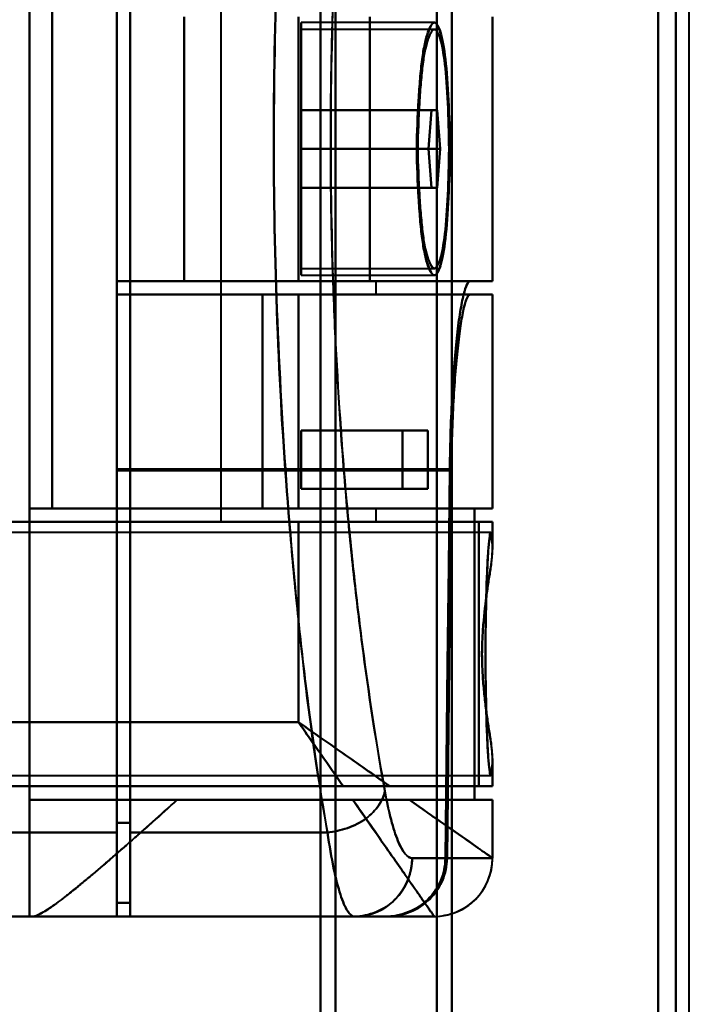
# Model space of a CAD drawing. Header units: millimetres. Extents: x -1352 to 2139, y -120 to 936.
# Tile 65 of 68: x 540 to 575, y 659 to 710. Entities that reach past the tile are written whole.
import ezdxf

# ---------------------------------------------------------------- set-up
doc = ezdxf.new("R2010")
doc.units = ezdxf.units.MM
doc.layers.add('A-GENM', color=13, linetype='Continuous', lineweight=40)
doc.layers.add('G-IMPT', color=8, linetype='Continuous', lineweight=40)

# ---------------------------------------------------------------- blocks, each defined once
blk = doc.blocks.new('NEXA 400 CALQUES_dwg-748074-Avant')
at = {"layer": 'G-IMPT'}
for p, q in [((556, 638.372), (556, 739.372)), ((556, 739.372), (556, 638.372)), ((556.773, 738.781), (556.773, 638.372)), ((556.773, 638.372), (556.773, 738.781)), ((562, 638.372), (562, 738.338)), ((562, 738.338), (562, 638.372)), ((573.387, 738.338), (573.387, 638.372)), ((573.387, 638.372), (573.387, 738.338)), ((545.5, 667.694), (545.5, 737.694)), ((545.5, 737.694), (545.5, 667.694)), ((546.2, 667.694), (546.2, 737.694)), ((546.2, 737.694), (546.2, 667.694)), ((562.773, 737.746), (562.773, 638.372)), ((562.773, 638.372), (562.773, 737.746)), ((573.387, 737.432), (573.387, 638.372)), ((574.3, 737.746), (574.3, 638.372)), ((574.3, 638.372), (574.3, 737.746)), ((545.5, 668.193), (545.5, 737.213)), ((545.5, 737.213), (545.5, 668.193)), ((546.2, 668.193), (546.2, 737.213)), ((546.2, 737.213), (546.2, 668.193)), ((550.861, 722.072), (550.861, 683.672)), ((564.861, 696.072), (564.861, 709.672)), ((561.865, 709.372), (555, 709.372)), ((555, 702.872), (555, 709.372)), ((555, 709.372), (555, 702.872)), ((561.865, 709.022), (555, 709.022)), ((555, 702.872), (555, 709.022)), ((555, 709.022), (555, 702.872)), ((561.554, 702.872), (561.711, 704.872)), ((561.711, 704.872), (561.554, 702.872)), ((561.711, 704.872), (562.014, 704.872)), ((562.014, 704.872), (561.711, 704.872)), ((562.014, 704.872), (562.16, 702.872)), ((562.16, 702.872), (562.014, 704.872)), ((555, 696.722), (555, 702.872)), ((555, 696.372), (555, 702.872)), ((555, 702.872), (555, 696.722)), ((555, 702.872), (555, 696.372)), ((561.711, 700.872), (561.554, 702.872)), ((561.554, 702.872), (561.711, 700.872)), ((562.16, 702.872), (562.014, 700.872)), ((562.014, 700.872), (562.16, 702.872)), ((562.014, 700.872), (561.711, 700.872)), ((561.711, 700.872), (562.014, 700.872)), ((555, 696.722), (561.865, 696.722)), ((555, 696.372), (561.865, 696.372)), ((563.709, 696.072), (545.5, 696.072)), ((545.5, 696.072), (545.5, 686.394)), ((548.974, 696.072), (545.5, 696.072)), ((545.5, 686.394), (545.5, 696.072)), ((545.5, 696.072), (548.974, 696.072)), ((558.861, 696.072), (554.861, 696.072)), ((554.861, 696.072), (558.861, 696.072)), ((564.861, 696.072), (558.536, 696.072)), ((558.536, 696.072), (564.861, 696.072)), ((558.861, 695.372), (558.861, 696.072)), ((564.857, 696.072), (563.709, 696.072)), ((563.709, 696.072), (564.857, 696.072)), ((545.5, 686.327), (545.5, 695.372)), ((545.5, 695.372), (553.015, 695.372)), ((545.5, 695.372), (545.5, 686.327)), ((553.015, 695.372), (545.5, 695.372)), ((554.861, 695.372), (564.861, 695.372)), ((554.861, 695.372), (558.861, 695.372)), ((564.861, 695.372), (554.861, 695.372)), ((558.861, 695.372), (554.861, 695.372)), ((563.709, 695.372), (564.857, 695.372)), ((564.857, 695.372), (563.709, 695.372)), ((564.861, 684.372), (564.861, 695.372)), ((560.22, 688.372), (561.528, 688.372)), ((561.528, 688.372), (560.22, 688.372)), ((561.528, 685.372), (560.22, 685.372)), ((560.22, 685.372), (561.528, 685.372)), ((553.015, 684.372), (542.174, 684.372)), ((542.174, 684.372), (553.015, 684.372)), ((564.861, 684.372), (554.861, 684.372)), ((558.861, 684.372), (554.861, 684.372)), ((554.861, 684.372), (564.861, 684.372)), ((554.861, 684.372), (558.861, 684.372)), ((558.861, 683.672), (558.861, 684.372)), ((564.857, 684.372), (563.936, 684.372)), ((563.936, 684.372), (564.857, 684.372)), ((554.861, 683.672), (550.861, 683.672)), ((550.861, 683.672), (554.861, 683.672)), ((558.861, 683.672), (554.861, 683.672)), ((564.861, 683.672), (554.861, 683.672)), ((554.861, 683.672), (558.861, 683.672)), ((554.861, 683.672), (564.861, 683.672)), ((564.152, 683.672), (564.857, 683.672)), ((564.857, 683.672), (564.152, 683.672)), ((564.861, 682.346), (564.861, 683.672)), ((564.77, 683.122), (540, 683.122)), ((564.861, 670.072), (564.861, 671.399)), ((540, 670.622), (564.77, 670.622)), ((559.576, 670.072), (564.861, 670.072)), ((564.861, 670.072), (559.576, 670.072)), ((564.857, 670.072), (564.152, 670.072)), ((564.152, 670.072), (564.857, 670.072)), ((541, 669.372), (541, 663.372)), ((548.615, 669.372), (541, 669.372)), ((541, 669.372), (548.615, 669.372)), ((560.575, 669.372), (564.861, 669.372)), ((564.861, 669.372), (560.575, 669.372)), ((564.857, 669.372), (563.936, 669.372)), ((563.936, 669.372), (564.857, 669.372)), ((564.861, 666.372), (564.861, 669.372)), ((545.5, 664.072), (545.5, 668.193)), ((545.5, 668.193), (545.5, 664.072)), ((546.2, 664.072), (546.2, 668.193)), ((546.2, 668.193), (546.2, 664.072)), ((545.5, 663.372), (545.5, 667.694)), ((545.5, 667.694), (545.5, 663.372)), ((546.2, 663.372), (546.2, 667.694)), ((546.2, 667.694), (546.2, 663.372)), ((560.72, 666.372), (562.437, 666.372)), ((562.437, 666.372), (560.72, 666.372)), ((564.857, 666.372), (562.52, 666.372)), ((562.52, 666.372), (564.857, 666.372)), ((564.86, 666.372), (564.857, 666.372)), ((564.857, 666.372), (564.86, 666.372)), ((541.17, 663.372), (541, 663.372)), ((541, 663.372), (541.17, 663.372)), ((541.17, 663.372), (561.861, 663.372)), ((559.381, 663.372), (557.755, 663.372)), ((557.755, 663.372), (559.381, 663.372)), ((559.381, 663.372), (557.755, 663.372)), ((561.858, 663.372), (559.465, 663.372)), ((559.465, 663.372), (561.858, 663.372)), ((561.861, 663.372), (561.858, 663.372)), ((561.861, 663.372), (561.858, 663.372)), ((561.858, 663.372), (561.861, 663.372))]:
    blk.add_line(p, q, dxfattribs=at)
at = {"layer": 'G-IMPT', "flags": 128}
for points in [[(541, 663.372), (541, 683.122), (541, 702.872), (541, 722.622), (541, 742.372)], [(541, 742.372), (541, 722.622), (541, 702.872), (541, 683.122), (541, 663.372)], [(541, 684.372), (541, 693.622), (541, 702.872), (541, 712.122), (541, 721.372)], [(541, 721.372), (541, 712.122), (541, 702.872), (541, 693.622), (541, 684.372)], [(542.174, 721.372), (542.174, 712.122), (542.174, 702.872), (542.174, 693.622), (542.174, 684.372)], [(542.174, 684.372), (542.174, 693.622), (542.174, 702.872), (542.174, 712.122), (542.174, 721.372)], [(548.974, 709.672), (548.974, 706.272), (548.974, 702.872), (548.974, 699.472), (548.974, 696.072)], [(548.974, 696.072), (548.974, 699.472), (548.974, 702.872), (548.974, 706.272), (548.974, 709.672)], [(554.861, 709.672), (554.861, 706.272), (554.861, 702.872), (554.861, 699.472), (554.861, 696.072)], [(554.861, 696.072), (554.861, 699.472), (554.861, 702.872), (554.861, 706.272), (554.861, 709.672)], [(554.861, 696.072), (554.861, 699.472), (554.861, 702.872), (554.861, 706.272), (554.861, 709.672)], [(554.861, 709.672), (554.861, 706.272), (554.861, 702.872), (554.861, 699.472), (554.861, 696.072)], [(558.536, 709.672), (558.536, 706.272), (558.536, 702.872), (558.536, 699.472), (558.536, 696.072)], [(558.536, 696.072), (558.536, 699.472), (558.536, 702.872), (558.536, 706.272), (558.536, 709.672)], [(564.857, 709.672), (564.857, 706.272), (564.857, 702.872), (564.857, 699.472), (564.857, 696.072)], [(564.857, 696.072), (564.857, 699.472), (564.857, 702.872), (564.857, 706.272), (564.857, 709.672)], [(555, 704.872), (555, 704.372), (555, 703.872), (555, 703.372), (555, 702.872)], [(555, 702.872), (555, 703.372), (555, 703.872), (555, 704.372), (555, 704.872)], [(561.711, 704.872), (560.033, 704.872), (558.356, 704.872), (556.678, 704.872), (555, 704.872)], [(555, 704.872), (555, 704.372), (555, 703.872), (555, 703.372), (555, 702.872)], [(562.014, 704.872), (560.261, 704.872), (558.507, 704.872), (556.754, 704.872), (555, 704.872)], [(555, 704.872), (556.678, 704.872), (558.356, 704.872), (560.033, 704.872), (561.711, 704.872)], [(555, 702.872), (555, 703.372), (555, 703.872), (555, 704.372), (555, 704.872)], [(555, 704.872), (556.754, 704.872), (558.507, 704.872), (560.261, 704.872), (562.014, 704.872)], [(555, 702.872), (555, 702.372), (555, 701.872), (555, 701.372), (555, 700.872)], [(555, 700.872), (555, 701.372), (555, 701.872), (555, 702.372), (555, 702.872)], [(561.554, 702.872), (559.916, 702.872), (558.277, 702.872), (556.639, 702.872), (555, 702.872)], [(555, 702.872), (555, 702.372), (555, 701.872), (555, 701.372), (555, 700.872)], [(555, 702.872), (556.639, 702.872), (558.277, 702.872), (559.916, 702.872), (561.554, 702.872)], [(562.16, 702.872), (560.37, 702.872), (558.58, 702.872), (556.79, 702.872), (555, 702.872)], [(555, 700.872), (555, 701.372), (555, 701.872), (555, 702.372), (555, 702.872)], [(555, 702.872), (556.79, 702.872), (558.58, 702.872), (560.37, 702.872), (562.16, 702.872)], [(555, 700.872), (556.678, 700.872), (558.356, 700.872), (560.033, 700.872), (561.711, 700.872)], [(562.014, 700.872), (560.261, 700.872), (558.507, 700.872), (556.754, 700.872), (555, 700.872)], [(561.711, 700.872), (560.033, 700.872), (558.356, 700.872), (556.678, 700.872), (555, 700.872)], [(555, 700.872), (556.754, 700.872), (558.507, 700.872), (560.261, 700.872), (562.014, 700.872)], [(563.709, 696.072), (559.157, 696.072), (554.604, 696.072), (550.052, 696.072), (545.5, 696.072)], [(545.5, 695.372), (545.5, 695.547), (545.5, 695.722), (545.5, 695.897), (545.5, 696.072)], [(545.5, 695.372), (545.5, 695.547), (545.5, 695.722), (545.5, 695.897), (545.5, 696.072)], [(545.5, 696.072), (545.5, 695.897), (545.5, 695.722), (545.5, 695.547), (545.5, 695.372)], [(545.5, 696.072), (545.5, 695.897), (545.5, 695.722), (545.5, 695.547), (545.5, 695.372)], [(554.861, 696.072), (552.521, 696.072), (550.18, 696.072), (547.84, 696.072), (545.5, 696.072)], [(545.5, 696.072), (550.052, 696.072), (554.604, 696.072), (559.157, 696.072), (563.709, 696.072)], [(545.5, 696.072), (547.84, 696.072), (550.18, 696.072), (552.521, 696.072), (554.861, 696.072)], [(554.861, 696.072), (552.521, 696.072), (550.18, 696.072), (547.84, 696.072), (545.5, 696.072)], [(545.5, 696.072), (545.5, 695.897), (545.5, 695.722), (545.5, 695.547), (545.5, 695.372)], [(545.5, 695.372), (545.5, 695.547), (545.5, 695.722), (545.5, 695.897), (545.5, 696.072)], [(545.5, 696.072), (547.84, 696.072), (550.18, 696.072), (552.521, 696.072), (554.861, 696.072)], [(548.974, 696.072), (551.365, 696.072), (553.755, 696.072), (556.146, 696.072), (558.536, 696.072)], [(558.536, 696.072), (556.146, 696.072), (553.755, 696.072), (551.365, 696.072), (548.974, 696.072)], [(545.5, 695.372), (550.052, 695.372), (554.604, 695.372), (559.157, 695.372), (563.709, 695.372)], [(545.5, 695.372), (547.84, 695.372), (550.18, 695.372), (552.521, 695.372), (554.861, 695.372)], [(554.861, 695.372), (552.521, 695.372), (550.18, 695.372), (547.84, 695.372), (545.5, 695.372)], [(545.5, 695.372), (547.84, 695.372), (550.18, 695.372), (552.521, 695.372), (554.861, 695.372)], [(554.861, 695.372), (552.521, 695.372), (550.18, 695.372), (547.84, 695.372), (545.5, 695.372)], [(563.709, 695.372), (559.157, 695.372), (554.604, 695.372), (550.052, 695.372), (545.5, 695.372)], [(553.015, 695.372), (553.015, 692.622), (553.015, 689.872), (553.015, 687.122), (553.015, 684.372)], [(554.861, 695.372), (554.399, 695.372), (553.938, 695.372), (553.477, 695.372), (553.015, 695.372)], [(553.015, 684.372), (553.015, 687.122), (553.015, 689.872), (553.015, 692.622), (553.015, 695.372)], [(553.015, 695.372), (553.477, 695.372), (553.938, 695.372), (554.399, 695.372), (554.861, 695.372)], [(554.861, 695.372), (554.861, 692.622), (554.861, 689.872), (554.861, 687.122), (554.861, 684.372)], [(554.861, 684.372), (554.861, 687.122), (554.861, 689.872), (554.861, 692.622), (554.861, 695.372)], [(554.861, 695.372), (554.861, 692.622), (554.861, 689.872), (554.861, 687.122), (554.861, 684.372)], [(554.861, 684.372), (554.861, 687.122), (554.861, 689.872), (554.861, 692.622), (554.861, 695.372)], [(554.861, 684.372), (554.861, 687.122), (554.861, 689.872), (554.861, 692.622), (554.861, 695.372)], [(554.861, 695.372), (554.861, 692.622), (554.861, 689.872), (554.861, 687.122), (554.861, 684.372)], [(564.857, 695.372), (564.857, 692.622), (564.857, 689.872), (564.857, 687.122), (564.857, 684.372)], [(564.857, 684.372), (564.857, 687.122), (564.857, 689.872), (564.857, 692.622), (564.857, 695.372)], [(555, 688.372), (555, 687.622), (555, 686.872), (555, 686.122), (555, 685.372)], [(555, 685.372), (555, 686.122), (555, 686.872), (555, 687.622), (555, 688.372)], [(561.528, 688.372), (559.896, 688.372), (558.264, 688.372), (556.632, 688.372), (555, 688.372)], [(555, 688.372), (556.305, 688.372), (557.61, 688.372), (558.915, 688.372), (560.22, 688.372)], [(555, 685.372), (555, 686.122), (555, 686.872), (555, 687.622), (555, 688.372)], [(555, 688.372), (556.632, 688.372), (558.264, 688.372), (559.896, 688.372), (561.528, 688.372)], [(560.22, 688.372), (558.915, 688.372), (557.61, 688.372), (556.305, 688.372), (555, 688.372)], [(555, 688.372), (555, 687.622), (555, 686.872), (555, 686.122), (555, 685.372)], [(560.22, 685.372), (560.22, 686.122), (560.22, 686.872), (560.22, 687.622), (560.22, 688.372)], [(560.22, 688.372), (560.22, 687.622), (560.22, 686.872), (560.22, 686.122), (560.22, 685.372)], [(561.528, 688.372), (561.528, 687.622), (561.528, 686.872), (561.528, 686.122), (561.528, 685.372)], [(561.528, 685.372), (561.528, 686.122), (561.528, 686.872), (561.528, 687.622), (561.528, 688.372)], [(562.659, 686.394), (558.37, 686.394), (554.08, 686.394), (549.79, 686.394), (545.5, 686.394)], [(545.5, 686.394), (545.5, 680.814), (545.5, 675.233), (545.5, 669.653), (545.5, 664.072)], [(545.5, 686.394), (549.79, 686.394), (554.08, 686.394), (558.37, 686.394), (562.659, 686.394)], [(545.5, 664.072), (545.5, 669.653), (545.5, 675.233), (545.5, 680.814), (545.5, 686.394)], [(562.738, 686.327), (558.428, 686.327), (554.119, 686.327), (549.809, 686.327), (545.5, 686.327)], [(545.5, 663.372), (545.5, 669.111), (545.5, 674.85), (545.5, 680.589), (545.5, 686.327)], [(545.5, 686.327), (549.809, 686.327), (554.119, 686.327), (558.428, 686.327), (562.738, 686.327)], [(545.5, 686.327), (545.5, 680.589), (545.5, 674.85), (545.5, 669.111), (545.5, 663.372)], [(562.437, 666.372), (562.494, 671.377), (562.549, 676.382), (562.605, 681.388), (562.659, 686.394)], [(562.659, 686.394), (562.605, 681.388), (562.549, 676.382), (562.494, 671.377), (562.437, 666.372)], [(562.52, 666.372), (562.575, 671.36), (562.63, 676.348), (562.684, 681.338), (562.738, 686.327)], [(562.738, 686.327), (562.684, 681.338), (562.63, 676.348), (562.575, 671.36), (562.52, 666.372)], [(561.528, 685.372), (559.896, 685.372), (558.264, 685.372), (556.632, 685.372), (555, 685.372)], [(560.22, 685.372), (558.915, 685.372), (557.61, 685.372), (556.305, 685.372), (555, 685.372)], [(555, 685.372), (556.632, 685.372), (558.264, 685.372), (559.896, 685.372), (561.528, 685.372)], [(555, 685.372), (556.305, 685.372), (557.61, 685.372), (558.915, 685.372), (560.22, 685.372)], [(541, 684.372), (541, 680.622), (541, 676.872), (541, 673.122), (541, 669.372)], [(563.936, 684.372), (558.202, 684.372), (552.468, 684.372), (546.734, 684.372), (541, 684.372)], [(541, 669.372), (541, 673.122), (541, 676.872), (541, 680.622), (541, 684.372)], [(554.861, 684.372), (551.396, 684.372), (547.93, 684.372), (544.465, 684.372), (541, 684.372)], [(541, 684.372), (546.734, 684.372), (552.468, 684.372), (558.202, 684.372), (563.936, 684.372)], [(541, 684.372), (544.465, 684.372), (547.93, 684.372), (551.396, 684.372), (554.861, 684.372)], [(554.861, 684.372), (551.689, 684.372), (548.517, 684.372), (545.346, 684.372), (542.174, 684.372)], [(542.174, 684.372), (545.346, 684.372), (548.517, 684.372), (551.689, 684.372), (554.861, 684.372)], [(553.015, 684.372), (553.477, 684.372), (553.938, 684.372), (554.399, 684.372), (554.861, 684.372)], [(554.861, 684.372), (554.399, 684.372), (553.938, 684.372), (553.477, 684.372), (553.015, 684.372)], [(563.936, 669.372), (563.936, 673.122), (563.936, 676.872), (563.936, 680.622), (563.936, 684.372)], [(563.936, 684.372), (563.936, 680.622), (563.936, 676.872), (563.936, 673.122), (563.936, 669.372)], [(537.5, 683.672), (544.163, 683.672), (550.826, 683.672), (557.489, 683.672), (564.152, 683.672)], [(537.5, 683.672), (541.84, 683.672), (546.18, 683.672), (550.521, 683.672), (554.861, 683.672)], [(564.152, 683.672), (557.489, 683.672), (550.826, 683.672), (544.163, 683.672), (537.5, 683.672)], [(554.861, 683.672), (550.521, 683.672), (546.18, 683.672), (541.84, 683.672), (537.5, 683.672)], [(554.861, 683.672), (554.861, 681.097), (554.861, 678.522), (554.861, 675.947), (554.861, 673.372)], [(554.861, 673.372), (554.861, 675.947), (554.861, 678.522), (554.861, 681.097), (554.861, 683.672)], [(564.152, 683.672), (564.152, 680.272), (564.152, 676.872), (564.152, 673.472), (564.152, 670.072)], [(564.152, 670.072), (564.152, 673.472), (564.152, 676.872), (564.152, 680.272), (564.152, 683.672)], [(564.857, 683.672), (564.857, 683.379), (564.857, 683.086), (564.857, 682.792), (564.857, 682.499)], [(564.857, 682.499), (564.857, 682.792), (564.857, 683.086), (564.857, 683.379), (564.857, 683.672)], [(554.861, 673.372), (549.896, 673.372), (544.93, 673.372), (539.965, 673.372), (535, 673.372)], [(535, 673.372), (539.965, 673.372), (544.93, 673.372), (549.896, 673.372), (554.861, 673.372)], [(564.857, 671.246), (564.857, 670.953), (564.857, 670.659), (564.857, 670.366), (564.857, 670.072)], [(564.857, 670.072), (564.857, 670.366), (564.857, 670.659), (564.857, 670.953), (564.857, 671.246)], [(564.152, 670.072), (556.864, 670.072), (549.576, 670.072), (542.288, 670.072), (535, 670.072)], [(535, 670.072), (542.288, 670.072), (549.576, 670.072), (556.864, 670.072), (564.152, 670.072)], [(557.17, 670.072), (551.628, 670.072), (546.085, 670.072), (540.543, 670.072), (535, 670.072)], [(535, 670.072), (540.543, 670.072), (546.085, 670.072), (551.628, 670.072), (557.17, 670.072)], [(563.936, 669.372), (558.202, 669.372), (552.468, 669.372), (546.734, 669.372), (541, 669.372)], [(541, 669.372), (546.734, 669.372), (552.468, 669.372), (558.202, 669.372), (563.936, 669.372)], [(541, 663.372), (541, 664.872), (541, 666.372), (541, 667.872), (541, 669.372)], [(541, 669.372), (541, 667.872), (541, 666.372), (541, 664.872), (541, 663.372)], [(548.615, 669.372), (550.876, 669.372), (553.138, 669.372), (555.399, 669.372), (557.661, 669.372)], [(557.661, 669.372), (555.399, 669.372), (553.138, 669.372), (550.876, 669.372), (548.615, 669.372)], [(564.857, 666.372), (564.857, 667.122), (564.857, 667.872), (564.857, 668.622), (564.857, 669.372)], [(564.857, 669.372), (564.857, 668.622), (564.857, 667.872), (564.857, 667.122), (564.857, 666.372)], [(545.5, 668.193), (545.675, 668.193), (545.85, 668.193), (546.025, 668.193), (546.2, 668.193)], [(546.2, 668.193), (546.025, 668.193), (545.85, 668.193), (545.675, 668.193), (545.5, 668.193)], [(545.5, 667.694), (542.875, 667.694), (540.25, 667.694), (537.625, 667.694), (535, 667.694)], [(535, 667.694), (537.625, 667.694), (540.25, 667.694), (542.875, 667.694), (545.5, 667.694)], [(556.359, 667.694), (553.819, 667.694), (551.28, 667.694), (548.74, 667.694), (546.2, 667.694)], [(546.2, 667.694), (548.74, 667.694), (551.28, 667.694), (553.819, 667.694), (556.359, 667.694)], [(545.5, 664.072), (545.675, 664.072), (545.85, 664.072), (546.025, 664.072), (546.2, 664.072)], [(545.5, 664.072), (545.675, 664.072), (545.85, 664.072), (546.025, 664.072), (546.2, 664.072)], [(546.2, 664.072), (546.025, 664.072), (545.85, 664.072), (545.675, 664.072), (545.5, 664.072)], [(546.2, 664.072), (546.025, 664.072), (545.85, 664.072), (545.675, 664.072), (545.5, 664.072)], [(546.2, 663.372), (546.2, 663.547), (546.2, 663.722), (546.2, 663.897), (546.2, 664.072)], [(546.2, 664.072), (546.2, 663.897), (546.2, 663.722), (546.2, 663.547), (546.2, 663.372)], [(535, 663.372), (537.625, 663.372), (540.25, 663.372), (542.875, 663.372), (545.5, 663.372)], [(545.5, 663.372), (542.875, 663.372), (540.25, 663.372), (537.625, 663.372), (535, 663.372)], [(538.509, 663.372), (539.131, 663.372), (539.754, 663.372), (540.377, 663.372), (541, 663.372)], [(541, 663.372), (540.377, 663.372), (539.754, 663.372), (539.131, 663.372), (538.509, 663.372)], [(541.17, 663.372), (546.343, 663.372), (551.515, 663.372), (556.688, 663.372), (561.861, 663.372)], [(561.861, 663.372), (556.688, 663.372), (551.515, 663.372), (546.343, 663.372), (541.17, 663.372)], [(559.465, 663.372), (555.974, 663.372), (552.483, 663.372), (548.991, 663.372), (545.5, 663.372)], [(545.5, 663.372), (548.991, 663.372), (552.483, 663.372), (555.974, 663.372), (559.465, 663.372)], [(557.755, 663.372), (554.866, 663.372), (551.977, 663.372), (549.089, 663.372), (546.2, 663.372)], [(546.2, 663.372), (549.089, 663.372), (551.977, 663.372), (554.866, 663.372), (557.755, 663.372)], [(559.381, 663.372), (556.086, 663.372), (552.791, 663.372), (549.495, 663.372), (546.2, 663.372)], [(546.2, 663.372), (549.495, 663.372), (552.791, 663.372), (556.086, 663.372), (559.381, 663.372)], [(561.858, 663.372), (561.158, 663.372), (559.873, 663.372), (559.465, 663.372)]]:
    blk.add_lwpolyline(points, dxfattribs=at)
at = {"layer": 'G-IMPT'}
blk.add_arc((561.861, 666.372), 3, 270, 0, dxfattribs=at)
for centre, ratio in [((557.755, 666.372), 0.988401), ((561.858, 666.372), 0.999612), ((561.858, 666.372), 0.999612)]:
    blk.add_ellipse(centre, major_axis=(0, 3), ratio=ratio, start_param=3.141593, end_param=4.712389, dxfattribs=at)
for points in [[(556.163, 737.694), (555.333, 733.009), (554.098, 721.89), (553.306, 702.422), (554.236, 683.067), (555.514, 672.218), (556.359, 667.694)], [(554.861, 673.372), (555.27, 673.085), (556.088, 672.514), (557.297, 671.667), (558.469, 670.846), (559.215, 670.326), (559.576, 670.072)], [(559.576, 670.072), (559.205, 670.072), (558.423, 670.072), (557.59, 670.072), (557.17, 670.072)], [(559.313, 669.83), (559.272, 669.592), (559.058, 669.08), (558.382, 668.368), (557.396, 667.879), (556.688, 667.724), (556.359, 667.694)], [(556.359, 667.694), (556.688, 667.724), (557.396, 667.879), (558.382, 668.368), (559.058, 669.08), (559.272, 669.592), (559.313, 669.83)], [(559.313, 669.83), (559.514, 668.721), (559.976, 666.988), (560.479, 666.372), (560.72, 666.372)], [(560.72, 666.372), (560.474, 666.378), (559.978, 666.984), (559.515, 668.722), (559.313, 669.83)], [(557.661, 669.372), (558.28, 668.487), (559.441, 666.829), (560.8, 664.888), (561.663, 663.654), (561.861, 663.372), (561.861, 663.372)], [(560.575, 669.372), (561.233, 668.906), (562.439, 668.075), (563.811, 667.113), (564.667, 666.506), (564.861, 666.374), (564.861, 666.372)], [(564.861, 666.372), (564.861, 666.372), (564.073, 666.924), (561.892, 668.451), (560.575, 669.372)], [(556.359, 667.694), (556.459, 667.012), (556.67, 665.78), (557.024, 664.405), (557.39, 663.565), (557.633, 663.372), (557.755, 663.372)], [(557.755, 663.372), (557.635, 663.372), (557.387, 663.568), (557.025, 664.403), (556.67, 665.784), (556.459, 667.004), (556.359, 667.694)], [(560.72, 666.372), (560.72, 666.019), (560.569, 665.245), (559.918, 664.184), (558.869, 663.525), (558.104, 663.372), (557.755, 663.372)], [(562.437, 666.372), (562.432, 665.978), (562.265, 665.191), (561.581, 664.195), (560.57, 663.529), (559.778, 663.372), (559.381, 663.372)], [(559.381, 663.372), (559.589, 663.375), (559.991, 663.417), (560.544, 663.581), (561.075, 663.864), (561.541, 664.235), (561.921, 664.693), (562.213, 665.218), (562.384, 665.766), (562.431, 666.166), (562.437, 666.372)], [(559.465, 663.372), (559.861, 663.372), (560.654, 663.529), (561.665, 664.195), (562.348, 665.191), (562.515, 665.978), (562.52, 666.372)], [(562.52, 666.372), (562.514, 666.166), (562.467, 665.766), (562.296, 665.218), (562.004, 664.693), (561.624, 664.235), (561.159, 663.864), (560.628, 663.581), (560.075, 663.417), (559.673, 663.375), (559.465, 663.372)], [(561.861, 663.372), (562.214, 663.372), (562.988, 663.525), (564.049, 664.184), (564.708, 665.245), (564.861, 666.019), (564.861, 666.372)]]:
    blk.add_open_spline(points, degree=3, dxfattribs=at)
for points, knots in [([(556.359, 667.694), (555.975, 669.964), (555.425, 673.699), (554.8, 679.159), (554.25, 685.025), (553.759, 692.686), (553.528, 702.46), (553.688, 712.119), (554.135, 719.996), (554.644, 725.859), (555.251, 731.531), (555.787, 735.359), (556.163, 737.694)], [0, 0, 0, 0, 0.125, 0.1875, 0.25, 0.375, 0.5, 0.625, 0.75, 0.8125, 0.875, 1, 1, 1, 1]), ([(559.115, 735.63), (558.737, 733.44), (558.197, 729.849), (557.585, 724.524), (557.072, 719.015), (556.62, 711.601), (556.458, 702.506), (556.692, 693.303), (557.188, 686.094), (557.743, 680.585), (558.374, 675.46), (558.927, 671.957), (559.313, 669.83)], [0, 0, 0, 0, 0.125, 0.1875, 0.25, 0.375, 0.5, 0.625, 0.75, 0.8125, 0.875, 1, 1, 1, 1]), ([(559.313, 669.83), (558.913, 672.078), (558.354, 675.625), (557.729, 680.719), (557.329, 684.694), (556.998, 688.933), (556.743, 693.411), (556.576, 697.988), (556.507, 702.486), (556.542, 706.992), (556.675, 711.591), (556.898, 716.107), (557.201, 720.398), (557.578, 724.442), (558.176, 729.647), (558.722, 733.301), (559.115, 735.63)], [0, 0, 0, 0, 0.125, 0.1875, 0.25, 0.3125, 0.375, 0.4375, 0.5, 0.5625, 0.625, 0.6875, 0.75, 0.8125, 0.875, 1, 1, 1, 1]), ([(560.953, 702.872), (560.97, 703.727), (561.018, 705.007), (561.127, 706.515), (561.227, 707.506), (561.362, 708.316), (561.529, 708.917), (561.705, 709.288), (561.865, 709.414), (562.018, 709.29), (562.233, 708.798), (562.458, 707.6), (562.605, 705.435), (562.651, 703.727), (562.659, 702.872)], [0, 0, 0, 0, 0.125, 0.1875, 0.25, 0.3125, 0.375, 0.4375, 0.5, 0.5625, 0.625, 0.75, 0.875, 1, 1, 1, 1]), ([(562.659, 702.872), (562.653, 703.369), (562.636, 704.306), (562.591, 705.543), (562.537, 706.432), (562.49, 706.98), (562.461, 707.272), (562.414, 707.687), (562.327, 708.256), (562.181, 708.866), (562.047, 709.204), (561.94, 709.347), (561.864, 709.385), (561.787, 709.347), (561.676, 709.203), (561.532, 708.864), (561.365, 708.254), (561.261, 707.685), (561.204, 707.269), (561.168, 706.977), (561.11, 706.429), (561.041, 705.541), (560.983, 704.305), (560.96, 703.369), (560.953, 702.872)], [0, 0, 0, 0, 0.0625, 0.125, 0.1875, 0.21875, 0.234375, 0.25, 0.3125, 0.375, 0.4375, 0.46875, 0.5, 0.53125, 0.5625, 0.625, 0.6875, 0.75, 0.765625, 0.78125, 0.8125, 0.875, 0.9375, 1, 1, 1, 1]), ([(562.619, 702.872), (562.612, 703.681), (562.567, 705.297), (562.427, 707.345), (562.213, 708.479), (562.01, 708.944), (561.865, 709.062), (561.713, 708.943), (561.547, 708.592), (561.39, 708.023), (561.263, 707.256), (561.169, 706.319), (561.066, 704.892), (561.021, 703.681), (561.005, 702.872)], [0, 0, 0, 0, 0.125, 0.25, 0.375, 0.4375, 0.5, 0.5625, 0.625, 0.6875, 0.75, 0.8125, 0.875, 1, 1, 1, 1]), ([(561.005, 702.872), (561.012, 703.342), (561.033, 704.228), (561.088, 705.397), (561.153, 706.238), (561.208, 706.756), (561.242, 707.033), (561.295, 707.426), (561.393, 707.964), (561.55, 708.542), (561.686, 708.862), (561.791, 708.998), (561.864, 709.034), (561.936, 708.998), (562.038, 708.863), (562.164, 708.543), (562.303, 707.966), (562.386, 707.428), (562.43, 707.035), (562.458, 706.759), (562.503, 706.24), (562.555, 705.399), (562.597, 704.229), (562.614, 703.342), (562.619, 702.872)], [0, 0, 0, 0, 0.0625, 0.125, 0.1875, 0.21875, 0.234375, 0.25, 0.3125, 0.375, 0.4375, 0.46875, 0.5, 0.53125, 0.5625, 0.625, 0.6875, 0.75, 0.765625, 0.78125, 0.8125, 0.875, 0.9375, 1, 1, 1, 1]), ([(562.659, 702.872), (562.651, 702.017), (562.605, 700.309), (562.458, 698.145), (562.233, 696.947), (562.018, 696.455), (561.865, 696.331), (561.705, 696.457), (561.529, 696.827), (561.362, 697.428), (561.227, 698.239), (561.127, 699.229), (561.018, 700.738), (560.97, 702.018), (560.953, 702.872)], [0, 0, 0, 0, 0.125, 0.25, 0.375, 0.4375, 0.5, 0.5625, 0.625, 0.6875, 0.75, 0.8125, 0.875, 1, 1, 1, 1]), ([(560.953, 702.872), (560.96, 702.376), (560.983, 701.439), (561.041, 700.204), (561.11, 699.315), (561.168, 698.768), (561.204, 698.475), (561.261, 698.06), (561.365, 697.491), (561.532, 696.881), (561.676, 696.542), (561.787, 696.398), (561.864, 696.36), (561.94, 696.397), (562.047, 696.541), (562.181, 696.879), (562.327, 697.488), (562.414, 698.057), (562.461, 698.473), (562.49, 698.765), (562.537, 699.313), (562.591, 700.202), (562.636, 701.438), (562.653, 702.375), (562.659, 702.872)], [0, 0, 0, 0, 0.0625, 0.125, 0.1875, 0.21875, 0.234375, 0.25, 0.3125, 0.375, 0.4375, 0.46875, 0.5, 0.53125, 0.5625, 0.625, 0.6875, 0.75, 0.765625, 0.78125, 0.8125, 0.875, 0.9375, 1, 1, 1, 1]), ([(562.619, 702.872), (562.614, 702.402), (562.597, 701.515), (562.555, 700.346), (562.503, 699.505), (562.458, 698.986), (562.43, 698.71), (562.386, 698.317), (562.303, 697.778), (562.164, 697.202), (562.038, 696.882), (561.936, 696.746), (561.864, 696.71), (561.791, 696.746), (561.686, 696.883), (561.55, 697.203), (561.393, 697.781), (561.295, 698.319), (561.242, 698.712), (561.208, 698.989), (561.153, 699.507), (561.088, 700.348), (561.033, 701.517), (561.012, 702.403), (561.005, 702.872)], [0, 0, 0, 0, 0.0625, 0.125, 0.1875, 0.21875, 0.234375, 0.25, 0.3125, 0.375, 0.4375, 0.46875, 0.5, 0.53125, 0.5625, 0.625, 0.6875, 0.75, 0.765625, 0.78125, 0.8125, 0.875, 0.9375, 1, 1, 1, 1]), ([(561.005, 702.872), (561.021, 702.064), (561.066, 700.853), (561.169, 699.425), (561.263, 698.488), (561.39, 697.721), (561.547, 697.153), (561.713, 696.802), (561.865, 696.683), (562.01, 696.8), (562.213, 697.266), (562.427, 698.4), (562.567, 700.448), (562.612, 702.063), (562.619, 702.872)], [0, 0, 0, 0, 0.125, 0.1875, 0.25, 0.3125, 0.375, 0.4375, 0.5, 0.5625, 0.625, 0.75, 0.875, 1, 1, 1, 1]), ([(562.659, 686.394), (562.679, 687.731), (562.738, 689.682), (562.892, 691.894), (563.031, 693.334), (563.193, 694.534), (563.425, 695.711), (563.593, 696.072), (563.709, 696.072)], [0, 0, 0, 0, 0.25, 0.375, 0.5, 0.625, 0.75, 1, 1, 1, 1]), ([(563.709, 696.072), (563.652, 696.066), (563.537, 695.939), (563.367, 695.423), (563.193, 694.523), (563.031, 693.337), (562.891, 691.895), (562.739, 689.67), (562.678, 687.783), (562.659, 686.394)], [0, 0, 0, 0, 0.125, 0.25, 0.375, 0.5, 0.625, 0.75, 1, 1, 1, 1]), ([(563.709, 695.372), (563.6, 695.372), (563.444, 695.035), (563.229, 693.935), (563.079, 692.813), (562.951, 691.468), (562.81, 689.4), (562.756, 687.577), (562.738, 686.327)], [0, 0, 0, 0, 0.25, 0.375, 0.5, 0.625, 0.75, 1, 1, 1, 1]), ([(562.738, 686.327), (562.754, 687.625), (562.81, 689.389), (562.951, 691.468), (563.079, 692.816), (563.229, 693.924), (563.39, 694.765), (563.548, 695.247), (563.655, 695.366), (563.709, 695.372)], [0, 0, 0, 0, 0.25, 0.375, 0.5, 0.625, 0.75, 0.875, 1, 1, 1, 1]), ([(564.498, 676.872), (564.499, 677.404), (564.508, 678.464), (564.534, 679.944), (564.582, 681.21), (564.637, 682.21), (564.699, 682.892), (564.781, 683.278), (564.828, 682.954), (564.857, 682.499)], [0, 0, 0, 0, 0.125, 0.25, 0.375, 0.5, 0.625, 0.75, 1, 1, 1, 1]), ([(564.857, 682.499), (564.839, 682.676), (564.802, 682.928), (564.755, 682.985), (564.718, 682.876), (564.69, 682.717), (564.668, 682.521), (564.651, 682.325), (564.638, 682.161), (564.626, 681.967), (564.609, 681.66), (564.58, 681.014), (564.549, 680.082), (564.524, 679.072), (564.509, 678.307), (564.5, 677.555), (564.496, 676.872), (564.5, 676.19), (564.509, 675.438), (564.524, 674.673), (564.549, 673.663), (564.58, 672.731), (564.609, 672.085), (564.626, 671.777), (564.638, 671.584), (564.651, 671.42), (564.668, 671.223), (564.69, 671.027), (564.718, 670.868), (564.755, 670.76), (564.802, 670.817), (564.839, 671.069), (564.857, 671.246)], [0, 0, 0, 0, 0.0625, 0.125, 0.15625, 0.1875, 0.21875, 0.234375, 0.25, 0.265625, 0.28125, 0.3125, 0.375, 0.40625, 0.4375, 0.46875, 0.5, 0.53125, 0.5625, 0.59375, 0.625, 0.6875, 0.71875, 0.734375, 0.75, 0.765625, 0.78125, 0.8125, 0.84375, 0.875, 0.9375, 1, 1, 1, 1]), ([(564.857, 682.499), (564.857, 682.37), (564.848, 682.149), (564.821, 681.806), (564.793, 681.526), (564.754, 681.226), (564.703, 680.909), (564.648, 680.573), (564.596, 680.215), (564.545, 679.833), (564.471, 679.298), (564.406, 678.736), (564.366, 678.168), (564.334, 677.594), (564.321, 677.16), (564.318, 676.872)], [0, 0, 0, 0, 0.125, 0.1875, 0.25, 0.3125, 0.375, 0.4375, 0.5, 0.5625, 0.625, 0.75, 0.8125, 0.875, 1, 1, 1, 1]), ([(564.857, 671.246), (564.872, 671.54), (564.823, 672.047), (564.7, 672.856), (564.597, 673.519), (564.493, 674.281), (564.4, 675.132), (564.335, 676.018), (564.309, 676.871), (564.335, 677.724), (564.422, 678.909), (564.562, 680.007), (564.7, 680.889), (564.823, 681.699), (564.872, 682.205), (564.857, 682.499)], [0, 0, 0, 0, 0.125, 0.1875, 0.25, 0.3125, 0.375, 0.4375, 0.5, 0.5625, 0.625, 0.75, 0.8125, 0.875, 1, 1, 1, 1]), ([(564.318, 676.872), (564.321, 676.585), (564.334, 676.151), (564.366, 675.577), (564.406, 675.009), (564.471, 674.448), (564.545, 673.913), (564.596, 673.531), (564.647, 673.173), (564.703, 672.836), (564.754, 672.518), (564.793, 672.218), (564.821, 671.938), (564.849, 671.595), (564.857, 671.375), (564.857, 671.246)], [0, 0, 0, 0, 0.125, 0.1875, 0.25, 0.375, 0.4375, 0.5, 0.5625, 0.625, 0.6875, 0.75, 0.8125, 0.875, 1, 1, 1, 1]), ([(564.857, 671.246), (564.828, 670.791), (564.781, 670.467), (564.699, 670.852), (564.637, 671.535), (564.582, 672.535), (564.534, 673.801), (564.508, 675.281), (564.499, 676.34), (564.498, 676.872)], [0, 0, 0, 0, 0.25, 0.375, 0.5, 0.625, 0.75, 0.875, 1, 1, 1, 1]), ([(559.576, 670.072), (558.854, 670.577), (557.7, 671.385), (556.088, 672.513), (555.27, 673.086), (554.861, 673.372)], [0, 0, 0, 0, 0.5, 0.75, 1, 1, 1, 1]), ([(554.861, 673.372), (555.057, 673.092), (555.449, 672.532), (556.228, 671.419), (556.8, 670.602), (557.17, 670.073)], [0, 0, 0, 0, 0.25, 0.5, 1, 1, 1, 1]), ([(557.17, 670.072), (556.799, 670.601), (556.228, 671.418), (555.449, 672.532), (555.057, 673.092), (554.861, 673.372)], [0, 0, 0, 0, 0.5, 0.75, 1, 1, 1, 1]), ([(557.17, 670.072), (557.377, 670.069), (557.694, 670.073), (558.106, 670.073), (558.411, 670.072), (558.712, 670.073), (559.105, 670.072), (559.393, 670.074), (559.576, 670.072)], [0, 0, 0, 0, 0.25, 0.375, 0.5, 0.625, 0.75, 1, 1, 1, 1]), ([(548.615, 669.372), (548.177, 668.986), (547.328, 668.229), (546.135, 667.15), (545.204, 666.345), (544.499, 665.747), (543.997, 665.314), (543.506, 664.901), (543.028, 664.521), (542.584, 664.185), (542.197, 663.9), (541.87, 663.671), (541.492, 663.445), (541.28, 663.372), (541.17, 663.372)], [0, 0, 0, 0, 0.125, 0.25, 0.375, 0.4375, 0.5, 0.5625, 0.625, 0.6875, 0.75, 0.8125, 0.875, 1, 1, 1, 1]), ([(541.17, 663.372), (541.268, 663.389), (541.475, 663.469), (541.86, 663.685), (542.198, 663.898), (542.587, 664.179), (543.023, 664.525), (543.496, 664.911), (543.996, 665.315), (544.508, 665.736), (545.033, 666.19), (545.574, 666.668), (546.143, 667.166), (546.738, 667.683), (547.552, 668.403), (548.186, 668.976), (548.615, 669.372)], [0, 0, 0, 0, 0.125, 0.1875, 0.25, 0.3125, 0.375, 0.4375, 0.5, 0.5625, 0.625, 0.6875, 0.75, 0.8125, 0.875, 1, 1, 1, 1]), ([(560.575, 669.372), (560.363, 669.375), (560.026, 669.372), (559.613, 669.372), (559.373, 669.373), (559.189, 669.372), (559.003, 669.372), (558.816, 669.373), (558.627, 669.374), (558.243, 669.372), (557.916, 669.369), (557.661, 669.372)], [0, 0, 0, 0, 0.25, 0.375, 0.4375, 0.5, 0.5625, 0.625, 0.6875, 0.75, 1, 1, 1, 1]), ([(557.661, 669.372), (557.922, 669.372), (558.436, 669.372), (559.448, 669.372), (560.145, 669.372), (560.575, 669.372)], [0, 0, 0, 0, 0.25, 0.5, 1, 1, 1, 1]), ([(561.861, 663.372), (561.853, 663.372), (561.708, 663.584), (561.223, 664.271), (560.733, 664.976), (560.117, 665.858), (559.15, 667.244), (558.297, 668.487), (557.661, 669.372)], [0, 0, 0, 0, 0.25, 0.375, 0.5, 0.625, 0.75, 1, 1, 1, 1])]:
    blk.add_open_spline(points, degree=3, knots=knots, dxfattribs=at)
blk = doc.blocks.new('Souche connecteur circulaire R23 - Souche connecteur circulaire R23-748176-Avant')
at = {"layer": 'A-GENM'}
blk.add_line((575, 638), (575, 738), dxfattribs=at)

msp = doc.modelspace()

# ---------------------------------------------------------------- linework, layer by layer
at = {"color": 1, "lineweight": 30}
msp.add_line((573.387, 738.372), (573.387, 538.372), dxfattribs=at)
at = {"color": 94, "lineweight": 30}
msp.add_line((573.387, 538.372), (573.387, 738.372), dxfattribs=at)

# ---------------------------------------------------------------- block references
at = {"layer": 'A-GENM'}
msp.add_blockref('Souche connecteur circulaire R23 - Souche connecteur circulaire R23-748176-Avant', (0, 0), dxfattribs=at)
at = {"layer": 'G-IMPT'}
msp.add_blockref('NEXA 400 CALQUES_dwg-748074-Avant', (0, 0), dxfattribs=at)

doc.saveas('drawing.dxf')
